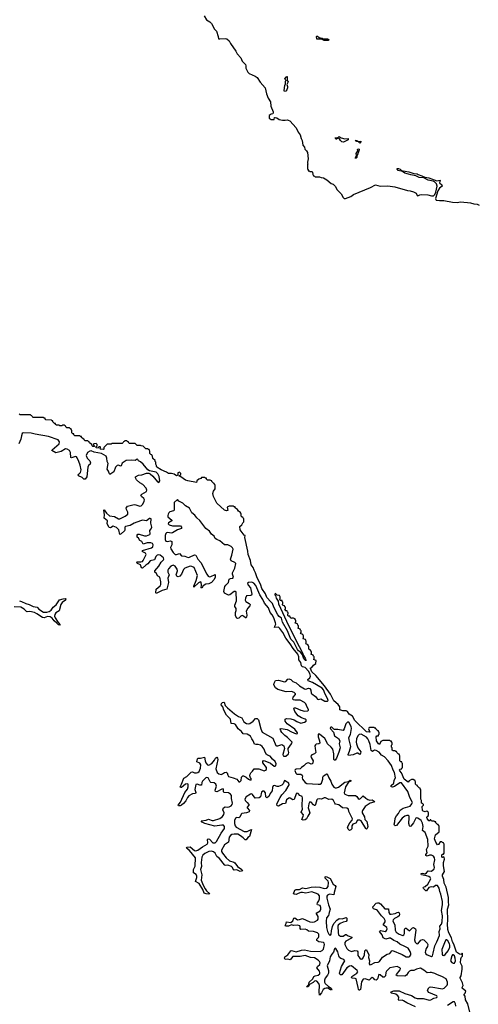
# Model space of a CAD drawing. Extents: x 2535812 to 2752880, y 540738 to 728399.
# Tile 68 of 213: x 2596709 to 2603753, y 624835 to 639962. Entities that reach past the tile are written whole.
import ezdxf

# ---------------------------------------------------------------- set-up
doc = ezdxf.new("R2010")
doc.units = 0

msp = doc.modelspace()

# ---------------------------------------------------------------- linework, layer by layer
at = {"layer": '0CON20XD'}
for points in [[(2599542, 640022), (2599579, 639959), (2599630, 639930), (2599655, 639905), (2599701, 639815), (2599730, 639785), (2599758, 639705), (2599765, 639668), (2599785, 639665), (2599865, 639672), (2599888, 639668), (2599925, 639635), (2599945, 639595), (2600028, 639478), (2600047, 639435), (2600105, 639375), (2600125, 639325), (2600175, 639274), (2600182, 639255), (2600180, 639215), (2600212, 639155), (2600235, 639136), (2600328, 639095), (2600355, 639075), (2600404, 639004), (2600479, 638915), (2600500, 638825), (2600527, 638757), (2600561, 638701), (2600566, 638635), (2600604, 638545), (2600604, 638526), (2600596, 638514), (2600570, 638510), (2600542, 638488), (2600542, 638442), (2600555, 638440), (2600565, 638430), (2600615, 638430), (2600625, 638460), (2600635, 638460), (2600656, 638455), (2600695, 638428), (2600745, 638417), (2600784, 638416), (2600815, 638423), (2600835, 638418), (2600856, 638406), (2600955, 638301)], [(2601385, 639642), (2601345, 639660), (2601275, 639660), (2601270, 639705), (2601275, 639710), (2601285, 639708), (2601308, 639688), (2601355, 639678), (2601368, 639668), (2601435, 639668), (2601458, 639655), (2601445, 639644), (2601385, 639642)], [(2600778, 638858), (2600772, 638872), (2600782, 638948), (2600793, 638977), (2600794, 639016), (2600800, 639025), (2600784, 639044), (2600783, 639055), (2600802, 639078), (2600805, 639090), (2600815, 639090), (2600818, 639028), (2600832, 639005), (2600810, 638965), (2600822, 638935), (2600822, 638915), (2600812, 638885), (2600795, 638863), (2600778, 638858)], [(2600955, 638301), (2600985, 638235), (2601015, 638195), (2601033, 638135), (2601050, 638105), (2601060, 638035), (2601081, 638005), (2601089, 637975), (2601115, 637945), (2601129, 637919), (2601142, 637825), (2601128, 637775), (2601130, 637755), (2601140, 637745), (2601130, 637735), (2601130, 637665), (2601138, 637658), (2601142, 637642), (2601155, 637640), (2601165, 637630), (2601195, 637630), (2601208, 637618), (2601210, 637585), (2601218, 637578), (2601222, 637562), (2601235, 637560), (2601245, 637550), (2601315, 637550), (2601338, 637538), (2601375, 637533), (2601425, 637502), (2601495, 637447), (2601525, 637434), (2601553, 637405), (2601587, 637347), (2601645, 637285), (2601678, 637228), (2601695, 637216), (2601715, 637217), (2601795, 637246), (2601835, 637275), (2602095, 637385), (2602175, 637425), (2602245, 637405), (2602365, 637410), (2602472, 637392), (2602665, 637336), (2602705, 637334), (2602758, 637318), (2602799, 637295), (2602815, 637260), (2602825, 637256), (2602855, 637272), (2602875, 637275), (2602975, 637269), (2603035, 637255), (2603065, 637256), (2603083, 637275), (2603100, 637310), (2603120, 637405), (2603111, 637441), (2603081, 637471), (2603062, 637482), (2602982, 637495), (2602915, 637530), (2602842, 637535), (2602792, 637562), (2602715, 637576), (2602680, 637590), (2602625, 637606), (2602589, 637629), (2602524, 637645), (2602504, 637665), (2602506, 637674), (2602525, 637675), (2602551, 637665), (2602575, 637646), (2602685, 637626), (2602765, 637601), (2602812, 637595), (2602831, 637582), (2602885, 637564), (2602930, 637540), (2602995, 637532), (2603115, 637486), (2603165, 637497), (2603159, 637455), (2603194, 637424), (2603200, 637405), (2603156, 637375), (2603130, 637330), (2603097, 637215), (2603098, 637198), (2603108, 637188), (2603155, 637182), (2603225, 637183), (2603355, 637157), (2603435, 637155), (2603475, 637165), (2603586, 637154), (2603635, 637149), (2603685, 637131), (2603735, 637125), (2603765, 637113)], [(2601675, 638080), (2601655, 638087), (2601635, 638104), (2601620, 638130), (2601595, 638142), (2601576, 638124), (2601566, 638124), (2601552, 638145), (2601592, 638148), (2601615, 638166), (2601647, 638147), (2601705, 638132), (2601755, 638137), (2601753, 638117), (2601695, 638084), (2601675, 638080)], [(2601935, 638064), (2601910, 638090), (2601885, 638088), (2601860, 638105), (2601885, 638106), (2601896, 638096), (2601910, 638095), (2601910, 638090), (2601947, 638097), (2601950, 638085), (2601935, 638064)], [(2601875, 637834), (2601862, 637835), (2601883, 637875), (2601878, 637905), (2601902, 637945), (2601899, 637965), (2601904, 637975), (2601915, 637978), (2601924, 637974), (2601925, 637962), (2601905, 637903), (2601886, 637874), (2601885, 637845), (2601875, 637834)], [(2599677, 632685), (2599685, 632720), (2599710, 632755), (2599710, 632815), (2599702, 632822), (2599698, 632838), (2599685, 632840), (2599660, 632865), (2599658, 632878), (2599645, 632880), (2599635, 632890), (2599595, 632890), (2599580, 632905), (2599578, 632918), (2599565, 632920), (2599555, 632930), (2599502, 632928), (2599490, 632915), (2599458, 632902), (2599432, 632875), (2599425, 632854), (2599294, 632876), (2599255, 632889), (2599185, 632940), (2599164, 632945), (2599156, 632955), (2599182, 632975), (2599182, 632992), (2599165, 633010), (2599140, 633000), (2599138, 632962), (2599115, 632955), (2599079, 632979), (2599039, 632989), (2598995, 632988), (2598965, 633012), (2598880, 633045), (2598817, 633085), (2598810, 633095), (2598811, 633115), (2598800, 633135), (2598800, 633165), (2598790, 633175), (2598788, 633188), (2598752, 633222), (2598750, 633255), (2598742, 633262), (2598738, 633278), (2598725, 633280), (2598710, 633295), (2598710, 633335), (2598702, 633342), (2598698, 633358), (2598685, 633360), (2598675, 633370), (2598645, 633370), (2598605, 633410), (2598573, 633413), (2598565, 633420), (2598515, 633420), (2598485, 633450), (2598395, 633450), (2598380, 633465), (2598378, 633478), (2598365, 633480), (2598355, 633490), (2598325, 633490), (2598315, 633480), (2598302, 633478), (2598300, 633465), (2598285, 633450), (2598125, 633450), (2598115, 633440), (2598055, 633440), (2597999, 633391), (2597999, 633365), (2597993, 633357), (2597952, 633365), (2597942, 633375), (2597952, 633385), (2597952, 633395), (2597945, 633402), (2597925, 633402), (2597915, 633380), (2597883, 633385), (2597880, 633395), (2597900, 633415), (2597900, 633435), (2597885, 633450), (2597852, 633448), (2597840, 633435), (2597855, 633420), (2597857, 633403), (2597830, 633405), (2597820, 633415), (2597818, 633438), (2597800, 633445), (2597782, 633462), (2597778, 633478), (2597765, 633480), (2597755, 633490), (2597715, 633490), (2597700, 633505), (2597698, 633518), (2597685, 633520), (2597660, 633545), (2597658, 633558), (2597645, 633560), (2597635, 633570), (2597555, 633570), (2597540, 633585), (2597538, 633598), (2597525, 633600), (2597510, 633615), (2597510, 633655), (2597502, 633662), (2597498, 633678), (2597485, 633680), (2597475, 633690), (2597435, 633690), (2597420, 633705), (2597418, 633718), (2597405, 633720), (2597395, 633730), (2597365, 633730), (2597355, 633720), (2597325, 633720), (2597315, 633730), (2597275, 633730), (2597260, 633745), (2597258, 633758), (2597245, 633760), (2597220, 633785), (2597218, 633798), (2597205, 633800), (2597195, 633810), (2597113, 633813), (2597100, 633825), (2597098, 633838), (2597085, 633840), (2597075, 633850), (2596915, 633850), (2596900, 633865), (2596898, 633878), (2596885, 633880), (2596875, 633890), (2596715, 633890), (2596700, 633905)], [(2598599, 632521), (2598622, 632565), (2598625, 632585), (2598615, 632605), (2598579, 632635), (2598572, 632655), (2598585, 632675), (2598659, 632711), (2598661, 632735), (2598649, 632765), (2598600, 632820), (2598555, 632846), (2598505, 632895), (2598487, 632925), (2598489, 632941), (2598535, 632966), (2598585, 632967), (2598655, 632995), (2598694, 632994), (2598714, 632984), (2598755, 632950), (2598825, 632863), (2598845, 632852), (2598861, 632875), (2598849, 632945), (2598831, 632985), (2598805, 633009), (2598703, 633033), (2598675, 633046), (2598605, 633131), (2598565, 633170), (2598535, 633185), (2598525, 633206), (2598515, 633209), (2598485, 633192), (2598425, 633195), (2598345, 633192), (2598285, 633147), (2598265, 633108), (2598255, 633105), (2598225, 633117), (2598205, 633111), (2598183, 633087), (2598155, 633013), (2598095, 632974), (2598082, 632995), (2598074, 633025), (2598053, 633055), (2598066, 633145), (2598052, 633175), (2598049, 633225), (2598035, 633255), (2597965, 633299), (2597855, 633320), (2597805, 633336), (2597785, 633335), (2597749, 633311), (2597732, 633265), (2597743, 633225), (2597784, 633184), (2597795, 633155), (2597789, 633135), (2597768, 633112), (2597757, 633085), (2597739, 632941), (2597715, 632904), (2597695, 632904), (2597670, 632930), (2597614, 632955), (2597609, 632965), (2597619, 632981), (2597643, 633007), (2597654, 633046), (2597639, 633119), (2597618, 633175), (2597593, 633233), (2597581, 633245), (2597565, 633249), (2597505, 633231), (2597495, 633234), (2597490, 633315), (2597473, 633343), (2597440, 633365), (2597415, 633368), (2597345, 633329), (2597265, 633308), (2597204, 633345), (2597209, 633355), (2597315, 633445), (2597318, 633475), (2597299, 633505), (2597154, 633556), (2596945, 633594), (2596885, 633611), (2596763, 633615), (2596746, 633604), (2596739, 633569), (2596727, 633515), (2596695, 633447)], [(2599986, 628315), (2600046, 628296), (2600075, 628252), (2600089, 628255), (2600113, 628275), (2600117, 628325), (2600135, 628346), (2600145, 628346), (2600185, 628325), (2600225, 628292), (2600245, 628283), (2600265, 628283), (2600269, 628295), (2600253, 628313), (2600244, 628345), (2600247, 628373), (2600257, 628393), (2600286, 628415), (2600308, 628455), (2600382, 628452), (2600465, 628423), (2600485, 628430), (2600500, 628445), (2600498, 628475), (2600445, 628545), (2600444, 628566), (2600455, 628579), (2600475, 628578), (2600560, 628540), (2600615, 628493), (2600633, 628495), (2600645, 628505), (2600648, 628532), (2600631, 628565), (2600590, 628600), (2600555, 628645), (2600515, 628662), (2600500, 628675), (2600479, 628709), (2600466, 628756), (2600435, 628795), (2600405, 628816), (2600371, 628829), (2600335, 628826), (2600315, 628833), (2600297, 628885), (2600274, 628914), (2600252, 628955), (2600205, 628983), (2600142, 628992), (2600115, 629027), (2600067, 629065), (2600025, 629136), (2600005, 629145), (2599959, 629149), (2599946, 629215), (2599887, 629275), (2599846, 629355), (2599828, 629405), (2599805, 629435), (2599808, 629455), (2599825, 629471), (2599845, 629479), (2599851, 629475), (2599867, 629427), (2599901, 629391), (2600009, 629299), (2600069, 629259), (2600122, 629235), (2600154, 629175), (2600195, 629148), (2600225, 629142), (2600245, 629150), (2600295, 629186), (2600331, 629228), (2600355, 629225), (2600378, 629205), (2600411, 629065), (2600434, 629015), (2600598, 628925), (2600641, 628811), (2600655, 628804), (2600675, 628804), (2600735, 628829), (2600765, 628805), (2600775, 628765), (2600749, 628675), (2600755, 628655), (2600768, 628645), (2600795, 628648), (2600836, 628685), (2600842, 628705), (2600831, 628745), (2600832, 628765), (2600885, 628839), (2600893, 628865), (2600824, 628935), (2600781, 628965), (2600735, 629011), (2600719, 629035), (2600710, 629065), (2600725, 629072), (2600819, 629059), (2600885, 629021), (2600955, 628990), (2600975, 628995), (2600978, 629005), (2600935, 629064), (2600815, 629143), (2600788, 629185), (2600787, 629215), (2600805, 629227), (2600875, 629220), (2600925, 629205), (2600965, 629180), (2601025, 629156), (2601085, 629168), (2601107, 629185), (2601108, 629205), (2601096, 629215), (2601035, 629235), (2600985, 629268), (2600935, 629335), (2600923, 629365), (2600922, 629385), (2600929, 629391), (2600945, 629389), (2601025, 629352), (2601085, 629340), (2601133, 629345), (2601143, 629355), (2601144, 629365), (2601122, 629402), (2601103, 629453), (2601085, 629473), (2601015, 629510), (2600935, 629507), (2600915, 629512), (2600904, 629525), (2600908, 629552), (2600946, 629595), (2600945, 629605), (2600926, 629625), (2600885, 629640), (2600804, 629634), (2600675, 629670), (2600640, 629695), (2600614, 629745), (2600615, 629768), (2600640, 629810), (2600685, 629815), (2600775, 629788), (2600795, 629795), (2600825, 629830), (2600845, 629838), (2600873, 629825), (2600906, 629796), (2600954, 629774), (2601005, 629727), (2601085, 629684), (2601105, 629678), (2601145, 629691), (2601165, 629686), (2601182, 629662), (2601187, 629617), (2601195, 629605), (2601253, 629563), (2601285, 629522), (2601295, 629518), (2601335, 629529), (2601395, 629494), (2601438, 629492), (2601446, 629505), (2601438, 629535), (2601400, 629600), (2601375, 629665), (2601355, 629692), (2601205, 629780), (2601139, 629805), (2601134, 629825), (2601165, 629851), (2601173, 629875), (2601164, 629915), (2601145, 629952), (2601095, 630011), (2601052, 630022), (2601036, 630035), (2601025, 630085), (2600995, 630125), (2600995, 630175), (2600979, 630215), (2600910, 630300), (2600865, 630375), (2600795, 630461), (2600751, 630545), (2600705, 630609), (2600685, 630627), (2600625, 630625), (2600626, 630645), (2600641, 630675), (2600640, 630695), (2600613, 630775), (2600589, 630821), (2600554, 630855), (2600529, 630925), (2600469, 630999), (2600442, 631055), (2600396, 631126), (2600335, 631271), (2600305, 631307), (2600275, 631318), (2600224, 631316), (2600208, 631305), (2600218, 631275), (2600256, 631235), (2600273, 631135), (2600268, 631122), (2600256, 631114), (2600195, 631112), (2600177, 631075), (2600174, 631045), (2600182, 631022), (2600235, 630995), (2600248, 630975), (2600242, 630955), (2600211, 630919), (2600189, 630875), (2600197, 630815), (2600195, 630782), (2600185, 630771), (2600175, 630772), (2600145, 630798), (2600125, 630807), (2600103, 630797), (2600075, 630767), (2600055, 630762), (2600045, 630767), (2600025, 630805), (2600025, 630855), (2600034, 630886), (2600032, 630915), (2600015, 630945), (2600011, 630965), (2600039, 631035), (2600032, 631172), (2600025, 631179), (2600005, 631177), (2599936, 631125), (2599915, 631119), (2599854, 631154), (2599842, 631175), (2599860, 631255), (2599874, 631276), (2599917, 631313), (2599925, 631365), (2599945, 631377), (2599985, 631382), (2599994, 631395), (2599977, 631445), (2599977, 631465), (2600014, 631536), (2600028, 631605), (2600014, 631625), (2599958, 631648), (2599945, 631675), (2599969, 631735), (2599989, 631825), (2599979, 631849), (2599958, 631868), (2599905, 631895), (2599855, 631895), (2599785, 631956), (2599738, 631978), (2599711, 631991), (2599697, 632025), (2599657, 632057), (2599624, 632105), (2599566, 632146), (2599475, 632269), (2599429, 632309), (2599399, 632349), (2599354, 632385), (2599315, 632455), (2599258, 632495), (2599215, 632535), (2599155, 632565), (2599135, 632589), (2599082, 632545), (2599081, 632425), (2599073, 632417), (2599015, 632400), (2598998, 632385), (2598988, 632365), (2598982, 632345), (2598986, 632325), (2599045, 632275), (2599046, 632265), (2598995, 632232), (2598989, 632215), (2599005, 632199), (2599055, 632185), (2599177, 632187), (2599194, 632165), (2599192, 632145), (2599135, 632127), (2599055, 632077), (2599034, 632074), (2598985, 632083), (2598965, 632079), (2598953, 632067), (2598942, 632038), (2598941, 631975), (2598955, 631948), (2598975, 631945), (2599025, 631956), (2599046, 631946), (2599044, 631896), (2599024, 631855), (2599029, 631835), (2599065, 631774), (2599095, 631745), (2599115, 631744), (2599161, 631761), (2599195, 631727), (2599245, 631721), (2599295, 631700), (2599315, 631703), (2599395, 631738), (2599413, 631733), (2599444, 631675), (2599492, 631622), (2599582, 631445), (2599605, 631415), (2599625, 631404), (2599645, 631406), (2599709, 631439), (2599711, 631395), (2599697, 631363), (2599657, 631313), (2599615, 631294), (2599570, 631290), (2599528, 631262), (2599505, 631229), (2599495, 631232), (2599503, 631275), (2599495, 631322), (2599487, 631327), (2599455, 631311), (2599385, 631242), (2599385, 631259), (2599420, 631345), (2599439, 631425), (2599387, 631545), (2599355, 631562), (2599325, 631568), (2599245, 631535), (2599225, 631515), (2599195, 631443), (2599167, 631415), (2599145, 631404), (2599125, 631415), (2599114, 631435), (2599132, 631495), (2599129, 631519), (2599098, 631568), (2599065, 631580), (2599032, 631565), (2598995, 631525), (2598985, 631506), (2598985, 631476), (2599006, 631435), (2598986, 631384), (2598992, 631315), (2598968, 631212), (2598898, 631192), (2598805, 631146), (2598798, 631155), (2598805, 631211), (2598866, 631264), (2598876, 631285), (2598877, 631325), (2598862, 631395), (2598825, 631420), (2598811, 631455), (2598786, 631476), (2598785, 631495), (2598845, 631565), (2598884, 631626), (2598920, 631665), (2598924, 631676), (2598920, 631695), (2598865, 631734), (2598845, 631740), (2598820, 631735), (2598798, 631715), (2598779, 631665), (2598715, 631646), (2598679, 631601), (2598645, 631583), (2598595, 631537), (2598582, 631542), (2598564, 631585), (2598518, 631605), (2598505, 631623), (2598515, 631635), (2598572, 631632), (2598595, 631640), (2598607, 631653), (2598624, 631696), (2598652, 631745), (2598642, 631765), (2598598, 631785), (2598591, 631795), (2598597, 631805), (2598735, 631846), (2598754, 631865), (2598758, 631895), (2598748, 631915), (2598725, 631926), (2598665, 631924), (2598604, 631905), (2598583, 631943), (2598552, 631962), (2598534, 631994), (2598514, 632014), (2598514, 632045), (2598524, 632056), (2598545, 632057), (2598625, 632033), (2598655, 632031), (2598709, 632055), (2598715, 632065), (2598706, 632114), (2598728, 632142), (2598737, 632165), (2598722, 632225), (2598727, 632295), (2598715, 632301), (2598705, 632298), (2598655, 632265), (2598595, 632271), (2598565, 632265), (2598465, 632225), (2598407, 632193), (2598333, 632177), (2598324, 632165), (2598325, 632125), (2598320, 632110), (2598265, 632061), (2598245, 632055), (2598230, 632125), (2598198, 632158), (2598145, 632180), (2598105, 632154), (2598085, 632159), (2598055, 632215), (2598058, 632265), (2598005, 632305), (2598010, 632355), (2598001, 632429), (2598005, 632431), (2598042, 632382), (2598089, 632339), (2598167, 632327), (2598225, 632296), (2598245, 632295), (2598331, 632335), (2598370, 632365), (2598371, 632395), (2598349, 632435), (2598345, 632455), (2598353, 632475), (2598364, 632486), (2598467, 632513), (2598495, 632509), (2598555, 632488), (2598575, 632495), (2598599, 632521)], [(2603625, 624715), (2603592, 624842), (2603556, 624905), (2603553, 624963), (2603530, 624985), (2603551, 625009), (2603560, 625035), (2603504, 625084), (2603503, 625095), (2603520, 625125), (2603509, 625165), (2603476, 625235), (2603475, 625245), (2603491, 625275), (2603504, 625376), (2603503, 625423), (2603477, 625475), (2603484, 625534), (2603495, 625560), (2603510, 625575), (2603510, 625615), (2603505, 625620), (2603487, 625603), (2603466, 625604), (2603419, 625635), (2603377, 625757), (2603355, 625796), (2603339, 625859), (2603298, 625935), (2603283, 625985), (2603278, 626072), (2603286, 626125), (2603278, 626295), (2603302, 626365), (2603294, 626405), (2603294, 626475), (2603260, 626635), (2603230, 626695), (2603223, 626753), (2603202, 626802), (2603205, 626825), (2603232, 626875), (2603218, 626965), (2603218, 627012), (2603232, 627065), (2603228, 627098), (2603215, 627100), (2603205, 627090), (2603193, 627095), (2603195, 627130), (2603205, 627140), (2603218, 627142), (2603230, 627155), (2603230, 627295), (2603222, 627302), (2603218, 627318), (2603205, 627320), (2603195, 627330), (2603165, 627330), (2603141, 627289), (2603125, 627284), (2603098, 627325), (2603079, 627375), (2603095, 627437), (2603150, 627485), (2603150, 627575), (2603142, 627582), (2603138, 627598), (2603125, 627600), (2603100, 627625), (2603098, 627638), (2603085, 627640), (2603075, 627650), (2603035, 627650), (2603025, 627670), (2603015, 627670), (2603008, 627652), (2602993, 627655), (2602965, 627691), (2602961, 627705), (2602965, 627722), (2602990, 627735), (2602990, 627775), (2602982, 627782), (2602978, 627798), (2602955, 627800), (2602935, 627792), (2602905, 627804), (2602896, 627815), (2602893, 627875), (2602910, 627895), (2602910, 627905), (2602898, 627918), (2602880, 627925), (2602880, 627965), (2602870, 627985), (2602870, 628135), (2602862, 628142), (2602858, 628158), (2602845, 628160), (2602820, 628185), (2602818, 628198), (2602805, 628200), (2602790, 628215), (2602790, 628255), (2602782, 628262), (2602778, 628278), (2602765, 628280), (2602755, 628290), (2602725, 628290), (2602690, 628270), (2602675, 628250), (2602612, 628295), (2602572, 628392), (2602545, 628424), (2602544, 628435), (2602555, 628449), (2602578, 628452), (2602580, 628465), (2602590, 628475), (2602590, 628535), (2602582, 628542), (2602578, 628558), (2602562, 628562), (2602550, 628575), (2602550, 628655), (2602542, 628662), (2602538, 628678), (2602525, 628680), (2602512, 628692), (2602500, 628705), (2602498, 628718), (2602485, 628720), (2602475, 628730), (2602445, 628730), (2602432, 628742), (2602430, 628775), (2602420, 628785), (2602420, 628815), (2602430, 628825), (2602430, 628855), (2602422, 628862), (2602418, 628878), (2602405, 628880), (2602395, 628890), (2602285, 628890), (2602257, 628873), (2602235, 628828), (2602221, 628835), (2602189, 628885), (2602183, 628945), (2602195, 628958), (2602218, 628962), (2602220, 628975), (2602230, 628985), (2602230, 629015), (2602222, 629022), (2602218, 629038), (2602205, 629040), (2602180, 629065), (2602178, 629078), (2602165, 629080), (2602155, 629090), (2602085, 629090), (2602070, 629080), (2602067, 629065), (2602086, 629015), (2602035, 629019), (2601858, 629195), (2601821, 629261), (2601770, 629295), (2601742, 629332), (2601725, 629343), (2601672, 629345), (2601628, 629358), (2601625, 629405), (2601602, 629442), (2601535, 629495), (2601482, 629602), (2601389, 629729), (2601256, 629886), (2601195, 629944), (2601175, 629995), (2601175, 630006), (2601195, 630008), (2601224, 630046), (2601258, 630072), (2601260, 630115), (2601220, 630135), (2601230, 630145), (2601230, 630175), (2601222, 630182), (2601218, 630198), (2601182, 630212), (2601190, 630225), (2601190, 630255), (2601182, 630262), (2601178, 630278), (2601165, 630280), (2601152, 630292), (2601150, 630335), (2601142, 630342), (2601138, 630358), (2601102, 630372), (2601110, 630385), (2601110, 630415), (2601102, 630422), (2601098, 630438), (2601062, 630452), (2601070, 630465), (2601070, 630495), (2601062, 630502), (2601058, 630518), (2601022, 630532), (2601030, 630545), (2601030, 630575), (2601022, 630582), (2601018, 630598), (2600982, 630612), (2600990, 630625), (2600990, 630655), (2600982, 630662), (2600978, 630678), (2600942, 630692), (2600950, 630705), (2600950, 630735), (2600942, 630742), (2600938, 630758), (2600925, 630760), (2600915, 630770), (2600885, 630770), (2600875, 630760), (2600858, 630798), (2600835, 630800), (2600825, 630810), (2600830, 630855), (2600822, 630862), (2600818, 630878), (2600795, 630880), (2600782, 630892), (2600790, 630905), (2600790, 630935), (2600782, 630942), (2600778, 630958), (2600755, 630960), (2600740, 630975), (2600750, 630985), (2600750, 631015), (2600742, 631022), (2600738, 631038), (2600715, 631040), (2600700, 631055), (2600710, 631065), (2600710, 631095), (2600702, 631102), (2600698, 631118), (2600665, 631120), (2600635, 631150), (2600630, 631125), (2600640, 631115), (2600648, 631075), (2600677, 631027), (2600685, 630990), (2600836, 630655), (2601000, 630330), (2601056, 630225), (2601059, 630209), (2601095, 630153), (2601103, 630123), (2601105, 630114), (2601103, 630123), (2601095, 630124), (2601075, 630144), (2601053, 630203), (2601023, 630243), (2600991, 630265), (2600976, 630285), (2600921, 630401), (2600875, 630445), (2600823, 630573), (2600746, 630705), (2600730, 630765), (2600695, 630793), (2600675, 630818), (2600614, 630935), (2600593, 630993), (2600565, 631016), (2600505, 631085), (2600483, 631143), (2600430, 631225), (2600413, 631275), (2600349, 631405), (2600333, 631463), (2600308, 631505), (2600295, 631545), (2600263, 631585), (2600254, 631654), (2600220, 631745), (2600215, 631795), (2600168, 632005), (2600170, 632040), (2600155, 632044), (2600095, 632125), (2600091, 632175), (2600120, 632200), (2600135, 632230), (2600150, 632245), (2600150, 632295), (2600142, 632302), (2600138, 632318), (2600125, 632320), (2600112, 632332), (2600110, 632375), (2600102, 632382), (2600098, 632398), (2600085, 632400), (2600072, 632412), (2600060, 632425), (2600058, 632438), (2600045, 632440), (2600020, 632465), (2600018, 632478), (2600005, 632480), (2599995, 632490), (2599925, 632490), (2599898, 632472), (2599905, 632424), (2599883, 632417), (2599855, 632429), (2599738, 632535), (2599685, 632638), (2599677, 632685)], [(2596705, 631034), (2596736, 631026), (2596802, 630992), (2596857, 630977), (2596916, 630946), (2596975, 630937), (2597004, 630904), (2597075, 630859), (2597125, 630858), (2597162, 630868), (2597190, 630890), (2597225, 630935), (2597269, 630971), (2597321, 631049), (2597377, 631067), (2597409, 631069), (2597420, 631065), (2597412, 631045), (2597362, 631008), (2597340, 630980), (2597315, 630882), (2597262, 630848), (2597247, 630823), (2597246, 630796), (2597253, 630773), (2597302, 630702), (2597333, 630665), (2597325, 630660), (2597307, 630665), (2597282, 630692), (2597239, 630725), (2597210, 630770), (2597175, 630789), (2597137, 630793), (2597085, 630775), (2597057, 630777), (2596974, 630835), (2596935, 630854), (2596865, 630871), (2596825, 630864), (2596815, 630868), (2596778, 630908), (2596727, 630937), (2596625, 630941)], [(2602691, 627701), (2602690, 627725), (2602681, 627735), (2602653, 627737), (2602625, 627728), (2602583, 627697), (2602495, 627581), (2602475, 627576), (2602464, 627585), (2602461, 627605), (2602472, 627638), (2602478, 627695), (2602495, 627730), (2602525, 627765), (2602555, 627816), (2602599, 627851), (2602705, 627881), (2602733, 627915), (2602741, 627935), (2602700, 628015), (2602668, 628105), (2602575, 628239), (2602545, 628240), (2602466, 628184), (2602435, 628172), (2602414, 628175), (2602415, 628195), (2602456, 628235), (2602463, 628277), (2602482, 628315), (2602465, 628398), (2602445, 628432), (2602420, 628505), (2602368, 628575), (2602312, 628635), (2602265, 628664), (2602228, 628708), (2602185, 628735), (2602159, 628741), (2602129, 628721), (2602106, 628735), (2602090, 628825), (2602073, 628885), (2602058, 628915), (2602035, 628940), (2601955, 628985), (2601922, 628978), (2601901, 628959), (2601883, 628915), (2601876, 628865), (2601881, 628835), (2601905, 628775), (2601946, 628715), (2601936, 628675), (2601925, 628676), (2601905, 628694), (2601885, 628695), (2601832, 628668), (2601757, 628657), (2601754, 628675), (2601777, 628723), (2601795, 628795), (2601769, 628899), (2601765, 628935), (2601788, 628982), (2601807, 629075), (2601801, 629105), (2601765, 629168), (2601745, 629168), (2601718, 629142), (2601694, 629066), (2601675, 629041), (2601593, 629057), (2601545, 629057), (2601532, 629062), (2601505, 629092), (2601495, 629095), (2601480, 629085), (2601482, 629065), (2601527, 629017), (2601545, 628961), (2601605, 628920), (2601625, 628885), (2601615, 628835), (2601629, 628775), (2601613, 628707), (2601576, 628615), (2601555, 628588), (2601545, 628586), (2601536, 628596), (2601535, 628685), (2601516, 628755), (2601495, 628786), (2601436, 628836), (2601418, 628885), (2601397, 628917), (2601315, 628987), (2601305, 628989), (2601295, 628979), (2601291, 628945), (2601313, 628885), (2601317, 628845), (2601305, 628835), (2601265, 628831), (2601250, 628820), (2601244, 628805), (2601245, 628765), (2601257, 628703), (2601239, 628681), (2601195, 628668), (2601182, 628645), (2601185, 628625), (2601215, 628575), (2601205, 628531), (2601186, 628524), (2601145, 628543), (2601125, 628540), (2601105, 628529), (2601075, 628498), (2601037, 628475), (2601016, 628454), (2600955, 628449), (2600941, 628439), (2600936, 628425), (2600948, 628388), (2600965, 628370), (2601025, 628371), (2601047, 628357), (2601051, 628345), (2601046, 628315), (2601052, 628295), (2601095, 628243), (2601119, 628229), (2601295, 628215), (2601325, 628219), (2601344, 628235), (2601357, 628265), (2601365, 628295), (2601363, 628325), (2601374, 628345), (2601425, 628377), (2601434, 628374), (2601457, 628315), (2601487, 628265), (2601505, 628215), (2601535, 628173), (2601555, 628159), (2601575, 628160), (2601605, 628173), (2601705, 628246), (2601760, 628260), (2601785, 628281), (2601794, 628275), (2601795, 628265), (2601785, 628256), (2601760, 628250), (2601712, 628178), (2601692, 628085), (2601702, 628065), (2601755, 628042), (2601865, 628043), (2601885, 628029), (2601907, 627995), (2601925, 627988), (2601945, 627995), (2601985, 628039), (2602023, 628003), (2602055, 627984), (2602085, 627974), (2602125, 627976), (2602152, 627955), (2602156, 627945), (2602150, 627940), (2602093, 627927), (2602017, 627875), (2601974, 627814), (2601968, 627795), (2601971, 627775), (2602005, 627715), (2602012, 627675), (2602040, 627645), (2602056, 627565), (2602046, 627535), (2602035, 627528), (2602025, 627535), (2601952, 627655), (2601935, 627665), (2601904, 627666), (2601895, 627662), (2601872, 627618), (2601828, 627605), (2601811, 627575), (2601810, 627530), (2601795, 627514), (2601775, 627508), (2601755, 627525), (2601746, 627555), (2601781, 627625), (2601815, 627663), (2601821, 627685), (2601764, 627795), (2601758, 627835), (2601735, 627848), (2601665, 627856), (2601609, 627899), (2601561, 627911), (2601547, 627925), (2601529, 627965), (2601502, 627985), (2601455, 627984), (2601405, 628008), (2601385, 628005), (2601345, 627985), (2601310, 627990), (2601285, 627988), (2601275, 627978), (2601254, 627906), (2601245, 627892), (2601235, 627888), (2601219, 627899), (2601185, 627940), (2601164, 627946), (2601150, 627915), (2601142, 627855), (2601166, 627775), (2601133, 627725), (2601116, 627684), (2601095, 627669), (2601065, 627663), (2601040, 627675), (2601063, 627725), (2601066, 627745), (2601033, 627785), (2601051, 627835), (2601048, 627885), (2601055, 628005), (2601045, 628028), (2601013, 628043), (2600985, 628073), (2600965, 628078), (2600955, 628067), (2600925, 627983), (2600905, 627976), (2600865, 628003), (2600855, 628008), (2600845, 628004), (2600806, 627975), (2600789, 627921), (2600743, 627917), (2600685, 627878), (2600665, 627887), (2600657, 627915), (2600709, 628011), (2600735, 628055), (2600795, 628119), (2600848, 628205), (2600845, 628235), (2600775, 628276), (2600756, 628224), (2600735, 628201), (2600685, 628184), (2600665, 628184), (2600625, 628198), (2600600, 628190), (2600590, 628165), (2600589, 628115), (2600555, 628073), (2600535, 628030), (2600505, 628005), (2600491, 628025), (2600485, 628082), (2600465, 628110), (2600445, 628110), (2600425, 628095), (2600405, 628025), (2600385, 628008), (2600325, 628002), (2600285, 628061), (2600275, 628067), (2600255, 628065), (2600187, 628025), (2600166, 627986), (2600171, 627965), (2600205, 627936), (2600227, 627905), (2600226, 627894), (2600203, 627865), (2600204, 627855), (2600239, 627815), (2600235, 627793), (2600193, 627777), (2600120, 627765), (2600109, 627755), (2600092, 627708), (2600075, 627702), (2600045, 627705), (2600024, 627696), (2600009, 627661), (2600006, 627614), (2600016, 627575), (2600032, 627555), (2600155, 627492), (2600175, 627488), (2600205, 627492), (2600255, 627518), (2600269, 627519), (2600240, 627415), (2600214, 627396), (2600185, 627360), (2600173, 627363), (2600143, 627395), (2600102, 627425), (2600058, 627448), (2600005, 627451), (2599965, 627442), (2599945, 627429), (2599926, 627405), (2599917, 627325), (2599855, 627286), (2599810, 627205), (2599811, 627185), (2599825, 627155), (2599878, 627085), (2599932, 627042), (2599998, 627018), (2600015, 627007), (2600054, 626954), (2600121, 626905), (2600133, 626885), (2600095, 626878), (2600045, 626900), (2600005, 626895), (2599995, 626900), (2599979, 626935), (2599962, 626952), (2599905, 626973), (2599865, 626969), (2599856, 626976), (2599776, 627076), (2599735, 627105), (2599709, 627155), (2599685, 627178), (2599655, 627187), (2599615, 627182), (2599555, 627154), (2599523, 627127), (2599508, 627095), (2599498, 627015), (2599499, 626955), (2599487, 626905), (2599505, 626825), (2599498, 626745), (2599527, 626667), (2599560, 626610), (2599580, 626580), (2599628, 626535), (2599605, 626527), (2599575, 626535), (2599542, 626545), (2599520, 626600), (2599465, 626692), (2599411, 626721), (2599432, 626785), (2599432, 626805), (2599420, 626830), (2599379, 626855), (2599376, 626904), (2599405, 626957), (2599408, 627085), (2599317, 627197), (2599273, 627235), (2599283, 627247), (2599325, 627255), (2599395, 627200), (2599415, 627194), (2599445, 627201), (2599515, 627255), (2599586, 627295), (2599598, 627315), (2599594, 627366), (2599603, 627377), (2599625, 627370), (2599675, 627316), (2599710, 627315), (2599734, 627335), (2599805, 627465), (2599855, 627535), (2599855, 627565), (2599838, 627585), (2599815, 627589), (2599705, 627574), (2599555, 627615), (2599514, 627635), (2599497, 627655), (2599574, 627666), (2599608, 627678), (2599665, 627658), (2599685, 627658), (2599785, 627691), (2599825, 627722), (2599845, 627750), (2599848, 627775), (2599829, 627825), (2599838, 627852), (2599865, 627867), (2599905, 627863), (2599925, 627867), (2599956, 627885), (2599974, 627905), (2599979, 627925), (2599964, 627995), (2599964, 628045), (2599949, 628065), (2599915, 628083), (2599845, 628089), (2599837, 628105), (2599840, 628135), (2599835, 628145), (2599815, 628143), (2599735, 628102), (2599716, 628106), (2599711, 628125), (2599732, 628185), (2599724, 628215), (2599695, 628239), (2599645, 628245), (2599635, 628255), (2599606, 628315), (2599575, 628322), (2599515, 628263), (2599506, 628245), (2599500, 628200), (2599475, 628201), (2599435, 628219), (2599415, 628210), (2599399, 628135), (2599412, 628088), (2599408, 628075), (2599365, 628071), (2599305, 628038), (2599287, 628015), (2599261, 627959), (2599225, 627920), (2599195, 627893), (2599175, 627884), (2599153, 627883), (2599146, 627886), (2599144, 627895), (2599180, 627940), (2599243, 628087), (2599287, 628143), (2599298, 628175), (2599297, 628215), (2599285, 628225), (2599254, 628216), (2599195, 628167), (2599179, 628165), (2599176, 628175), (2599193, 628217), (2599232, 628308), (2599275, 628334), (2599345, 628401), (2599365, 628405), (2599395, 628393), (2599425, 628391), (2599445, 628398), (2599465, 628414), (2599488, 628465), (2599489, 628515), (2599475, 628541), (2599430, 628560), (2599439, 628605), (2599445, 628616), (2599485, 628615), (2599545, 628632), (2599556, 628575), (2599569, 628545), (2599591, 628515), (2599615, 628508), (2599662, 628535), (2599702, 628585), (2599715, 628617), (2599735, 628632), (2599745, 628619), (2599750, 628595), (2599721, 628455), (2599741, 628395), (2599770, 628375), (2599805, 628366), (2599825, 628374), (2599855, 628398), (2599882, 628402), (2599895, 628391), (2599904, 628355), (2599916, 628336), (2599986, 628315)], [(2602784, 624934), (2602815, 624926), (2602905, 624925), (2603005, 624901), (2603025, 624904), (2603070, 624930), (2603115, 624941), (2603123, 624955), (2603115, 624967), (2602995, 625019), (2602975, 625035), (2602974, 625055), (2602995, 625090), (2603005, 625099), (2603025, 625102), (2603205, 625072), (2603228, 625085), (2603275, 625129), (2603281, 625145), (2603279, 625175), (2603257, 625225), (2603195, 625265), (2603125, 625286), (2603085, 625309), (2603035, 625323), (2603015, 625325), (2602965, 625317), (2602915, 625360), (2602865, 625390), (2602805, 625377), (2602765, 625354), (2602717, 625353), (2602695, 625343), (2602675, 625325), (2602649, 625281), (2602625, 625267), (2602504, 625274), (2602493, 625283), (2602495, 625295), (2602555, 625365), (2602556, 625385), (2602549, 625395), (2602505, 625416), (2602395, 625396), (2602341, 625345), (2602333, 625325), (2602328, 625275), (2602307, 625253), (2602285, 625254), (2602245, 625286), (2602225, 625292), (2602218, 625282), (2602212, 625235), (2602201, 625215), (2602185, 625204), (2602165, 625210), (2602144, 625235), (2602125, 625247), (2602105, 625239), (2602075, 625206), (2602015, 625225), (2601985, 625223), (2601958, 625182), (2601945, 625065), (2601929, 625051), (2601917, 625055), (2601911, 625065), (2601909, 625095), (2601878, 625225), (2601864, 625234), (2601813, 625235), (2601804, 625245), (2601811, 625265), (2601888, 625315), (2601902, 625335), (2601891, 625355), (2601805, 625424), (2601775, 625420), (2601734, 625395), (2601655, 625287), (2601638, 625288), (2601628, 625298), (2601623, 625315), (2601652, 625418), (2601702, 625505), (2601685, 625524), (2601641, 625541), (2601623, 625555), (2601610, 625580), (2601595, 625640), (2601565, 625692), (2601555, 625697), (2601545, 625689), (2601531, 625639), (2601501, 625605), (2601477, 625565), (2601465, 625505), (2601434, 625425), (2601452, 625355), (2601450, 625315), (2601439, 625281), (2601401, 625235), (2601390, 625205), (2601391, 625175), (2601400, 625155), (2601451, 625111), (2601495, 625082), (2601502, 625065), (2601497, 625055), (2601485, 625056), (2601441, 625081), (2601415, 625085), (2601395, 625078), (2601368, 625062), (2601345, 625013), (2601315, 624978), (2601309, 625025), (2601316, 625125), (2601305, 625155), (2601275, 625191), (2601255, 625197), (2601238, 625192), (2601215, 625172), (2601158, 625142), (2601139, 625105), (2601112, 625102), (2601152, 625138), (2601157, 625175), (2601212, 625228), (2601229, 625265), (2601245, 625275), (2601295, 625285), (2601318, 625305), (2601321, 625325), (2601314, 625345), (2601273, 625395), (2601283, 625415), (2601317, 625445), (2601326, 625475), (2601316, 625495), (2601295, 625515), (2601235, 625548), (2601175, 625553), (2601095, 625587), (2601018, 625572), (2600905, 625568), (2600865, 625520), (2600825, 625528), (2600785, 625524), (2600776, 625545), (2600781, 625565), (2600825, 625597), (2600875, 625658), (2600885, 625663), (2600955, 625641), (2601035, 625666), (2601085, 625670), (2601175, 625653), (2601325, 625648), (2601355, 625661), (2601375, 625685), (2601390, 625755), (2601385, 625774), (2601375, 625783), (2601305, 625795), (2601274, 625815), (2601273, 625837), (2601299, 625861), (2601306, 625875), (2601301, 625911), (2601283, 625935), (2601223, 625953), (2601145, 625961), (2601121, 625981), (2601095, 625990), (2601025, 625985), (2601018, 625998), (2601018, 626028), (2601011, 626041), (2600975, 626053), (2600915, 626047), (2600885, 626054), (2600836, 626035), (2600794, 626034), (2600788, 626045), (2600802, 626075), (2600805, 626100), (2600875, 626094), (2600904, 626116), (2600921, 626159), (2600935, 626165), (2600975, 626134), (2601004, 626136), (2601055, 626155), (2601165, 626103), (2601205, 626098), (2601237, 626103), (2601283, 626127), (2601295, 626145), (2601294, 626185), (2601265, 626235), (2601325, 626273), (2601333, 626295), (2601334, 626324), (2601324, 626354), (2601285, 626365), (2601277, 626375), (2601281, 626395), (2601306, 626424), (2601315, 626455), (2601314, 626504), (2601295, 626527), (2601195, 626561), (2601105, 626542), (2601055, 626554), (2601025, 626554), (2600985, 626540), (2600955, 626522), (2600929, 626525), (2600916, 626535), (2600935, 626591), (2600955, 626600), (2601005, 626600), (2601055, 626627), (2601105, 626613), (2601185, 626636), (2601245, 626640), (2601317, 626637), (2601385, 626614), (2601425, 626618), (2601447, 626645), (2601453, 626705), (2601445, 626725), (2601403, 626775), (2601400, 626795), (2601415, 626800), (2601477, 626767), (2601525, 626680), (2601555, 626662), (2601565, 626645), (2601537, 626555), (2601534, 626516), (2601465, 626525), (2601437, 626513), (2601425, 626495), (2601427, 626465), (2601450, 626365), (2601476, 626295), (2601460, 626245), (2601459, 626219), (2601452, 626198), (2601423, 626165), (2601415, 626115), (2601422, 626015), (2601435, 625956), (2601455, 625912), (2601475, 625894), (2601485, 625897), (2601492, 625915), (2601496, 625965), (2601511, 626029), (2601535, 626075), (2601580, 626130), (2601615, 626152), (2601660, 626150), (2601725, 626168), (2601735, 626157), (2601735, 626125), (2601725, 626106), (2601675, 626099), (2601632, 626078), (2601599, 626051), (2601594, 626035), (2601598, 625938), (2601607, 625905), (2601635, 625882), (2601675, 625882), (2601715, 625909), (2601725, 625909), (2601756, 625887), (2601811, 625865), (2601812, 625855), (2601805, 625850), (2601720, 625805), (2601701, 625785), (2601703, 625755), (2601736, 625695), (2601760, 625665), (2601805, 625647), (2601855, 625662), (2601890, 625655), (2601900, 625640), (2601905, 625584), (2601935, 625542), (2601955, 625529), (2601974, 625536), (2601985, 625551), (2602004, 625595), (2602012, 625658), (2602025, 625671), (2602035, 625671), (2602069, 625595), (2602064, 625555), (2602082, 625505), (2602075, 625455), (2602085, 625443), (2602105, 625447), (2602162, 625478), (2602215, 625485), (2602235, 625495), (2602282, 625558), (2602355, 625604), (2602395, 625618), (2602423, 625657), (2602435, 625664), (2602585, 625601), (2602644, 625564), (2602685, 625566), (2602703, 625577), (2602714, 625595), (2602716, 625615), (2602708, 625645), (2602675, 625696), (2602626, 625724), (2602548, 625758), (2602505, 625793), (2602455, 625815), (2602405, 625851), (2602385, 625851), (2602335, 625837), (2602292, 625855), (2602276, 625905), (2602235, 625955), (2602243, 625965), (2602255, 625967), (2602324, 625956), (2602345, 625970), (2602351, 625995), (2602346, 626015), (2602292, 626055), (2602322, 626105), (2602322, 626125), (2602305, 626155), (2602265, 626195), (2602205, 626277), (2602189, 626289), (2602144, 626304), (2602133, 626325), (2602135, 626335), (2602185, 626388), (2602204, 626396), (2602225, 626394), (2602251, 626381), (2602315, 626303), (2602373, 626303), (2602377, 626247), (2602395, 626222), (2602415, 626219), (2602478, 626232), (2602505, 626245), (2602525, 626249), (2602539, 626239), (2602542, 626215), (2602537, 626195), (2602515, 626178), (2602466, 626155), (2602447, 626135), (2602441, 626115), (2602473, 626055), (2602477, 625975), (2602493, 625945), (2602535, 625915), (2602595, 625894), (2602608, 625902), (2602621, 625925), (2602620, 625985), (2602627, 626003), (2602645, 626005), (2602695, 625966), (2602741, 626009), (2602755, 626013), (2602775, 626007), (2602787, 625995), (2602793, 625975), (2602773, 625825), (2602785, 625791), (2602805, 625769), (2602825, 625764), (2602870, 625820), (2602895, 625829), (2602918, 625825), (2602969, 625775), (2602978, 625755), (2602974, 625726), (2602954, 625695), (2602940, 625655), (2602938, 625635), (2602945, 625612), (2602965, 625596), (2603035, 625569), (2603050, 625580), (2603060, 625620), (2603083, 625735), (2603115, 625794), (2603155, 625895), (2603153, 625955), (2603167, 625993), (2603162, 626035), (2603185, 626065), (2603200, 626100), (2603204, 626195), (2603185, 626275), (2603201, 626365), (2603203, 626415), (2603178, 626528), (2603161, 626571), (2603151, 626621), (2603125, 626660), (2603095, 626662), (2603065, 626636), (2603035, 626639), (2602995, 626631), (2602955, 626581), (2602945, 626580), (2602912, 626615), (2602908, 626625), (2602912, 626635), (2602935, 626645), (2602978, 626682), (2603025, 626765), (2603015, 626785), (2602995, 626798), (2602955, 626809), (2602882, 626822), (2602874, 626834), (2602876, 626845), (2602895, 626852), (2602935, 626838), (2602957, 626853), (2602985, 626885), (2603035, 626882), (2603075, 626915), (2603082, 626935), (2603070, 626985), (2603083, 627055), (2603081, 627085), (2603065, 627111), (2603036, 627126), (2603003, 627127), (2602965, 627111), (2602949, 627119), (2602949, 627135), (2602965, 627165), (2602959, 627215), (2602981, 627265), (2602977, 627365), (2602937, 627477), (2602896, 627506), (2602908, 627565), (2602895, 627616), (2602875, 627660), (2602825, 627696), (2602805, 627701), (2602795, 627697), (2602757, 627625), (2602715, 627572), (2602705, 627568), (2602695, 627579), (2602687, 627615), (2602691, 627701)], [(2603225, 625584), (2603245, 625599), (2603289, 625655), (2603317, 625715), (2603317, 625743), (2603308, 625765), (2603285, 625809), (2603265, 625828), (2603255, 625825), (2603243, 625807), (2603194, 625675), (2603198, 625605), (2603205, 625591), (2603225, 625584)], [(2603365, 625469), (2603385, 625469), (2603400, 625505), (2603399, 625545), (2603385, 625579), (2603365, 625596), (2603355, 625596), (2603345, 625580), (2603327, 625505), (2603345, 625478), (2603365, 625469)], [(2602789, 624795), (2602655, 624856), (2602605, 624891), (2602585, 624897), (2602532, 624895), (2602525, 624905), (2602530, 624945), (2602519, 624965), (2602485, 624991), (2602418, 625008), (2602409, 625015), (2602414, 625025), (2602455, 625045), (2602535, 625045), (2602623, 625003), (2602725, 624969), (2602784, 624934)], [(2603408, 624805), (2603405, 624841), (2603388, 624875), (2603366, 624875), (2603279, 624815)]]:
    msp.add_lwpolyline(points, dxfattribs=at)

doc.saveas('drawing.dxf')
